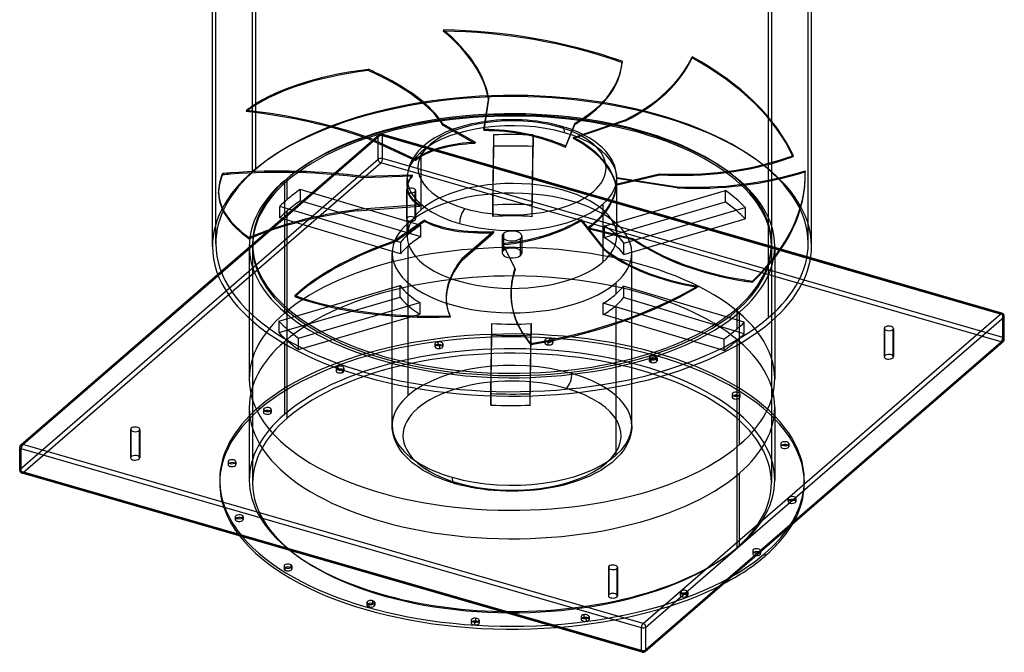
# Model space of a CAD drawing. Header units: millimetres. Extents: x -749 to 749, y -776 to 793.
# Tile 1 of 76: x -749 to 749, y -776 to 187. Entities that reach past the tile are written whole.
import ezdxf

# ---------------------------------------------------------------- set-up
doc = ezdxf.new("R2010")
doc.units = ezdxf.units.MM
doc.layers.add('HIDDEN', color=7, linetype='Continuous')
doc.layers.add('THICK', color=7, linetype='Continuous')

msp = doc.modelspace()

# ---------------------------------------------------------------- linework, layer by layer
at = {"layer": 'HIDDEN'}
for p, q in [((-394.9, -44.5), (-394.9, 628.4)), ((-451, -154.2), (-451, 512.7)), ((451, -154.2), (451, 512.8)), ((-390.6, 406), (-390.6, -41.4)), ((390.6, -266.9), (390.6, 406)), ((-104.3, 170.9), (-104.6, 169.2)), ((167.8, 123.3), (167.5, 121.6)), ((274.3, 129.9), (274.1, 128.4)), ((-218.8, 111), (-219, 109.2)), ((-210, 105.1), (-209.8, 106.9)), ((166.3, 112.5), (166.6, 114.2)), ((166.8, 115.5), (167.1, 117.2)), ((-35.8, 65.7), (-43, 17.7)), ((-42.7, 19.5), (-35.5, 67.4)), ((-35.5, 67.4), (-35.8, 65.7)), ((-404.3, 48.4), (-404.5, 46.6)), ((-46.6, 30.6), (-54.2, 29.3)), ((-39, 31.8), (-46.6, 30.6)), ((-31.4, 32.7), (-39, 31.8)), ((-23.6, 33.4), (-31.4, 32.7)), ((-15.7, 33.9), (-23.6, 33.4)), ((-7.9, 34.2), (-15.7, 33.9)), ((0, 34.3), (-7.9, 34.2)), ((7.9, 34.2), (0, 34.3)), ((15.7, 33.9), (7.9, 34.2)), ((23.3, 33.4), (15.7, 33.9)), ((30.8, 32.7), (23.3, 33.4)), ((38.2, 31.9), (30.8, 32.7)), ((45.6, 30.8), (38.2, 31.9)), ((53.4, 29.4), (45.6, 30.8)), ((172.8, 32.7), (93.4, 5.6)), ((93.6, 7.2), (173, 34.3)), ((173, 34.3), (172.8, 32.7)), ((-104.6, 27.5), (-104.8, 25.7)), ((-56.4, -1.7), (-104.8, 25.7)), ((-56.1, 0.1), (-104.6, 27.5)), ((-95.9, 17.2), (-102.1, 14.6)), ((-89.5, 19.7), (-95.9, 17.2)), ((-82.8, 22), (-89.5, 19.7)), ((-75.7, 24.1), (-82.8, 22)), ((-68.7, 26), (-75.7, 24.1)), ((-61.5, 27.8), (-68.7, 26)), ((-54.2, 29.3), (-61.5, 27.8)), ((61, 27.9), (53.4, 29.4)), ((68.5, 26.1), (61, 27.9)), ((75.7, 24.1), (68.5, 26.1)), ((82.8, 22), (75.7, 24.1)), ((81.5, -7.7), (96.1, 27.8)), ((81.8, -6.1), (96.4, 29.5)), ((89.5, 19.7), (82.8, 22)), ((95.9, 17.2), (89.5, 19.7)), ((102.1, 14.6), (95.9, 17.2)), ((96.4, 29.5), (96.1, 27.8)), ((-748.8, -463.1), (-203.8, 8.9)), ((-448, -201), (-202.8, 11.4)), ((-447.3, -202.7), (-199.5, 12)), ((-217.3, 6.5), (-217.5, 4.7)), ((-217.5, 4.7), (-147, -28)), ((-146.8, -26.1), (-217.3, 6.5)), ((-203.8, -25.7), (-203.8, 8.9)), ((454.5, -176.8), (-199.5, 12)), ((454.7, -176), (-198.1, 12.4)), ((747, -262.7), (-197, 9.8)), ((-197, -24.8), (-197, 9.8)), ((-124.7, 2), (-128.7, -0.9)), ((-117.5, 6.6), (-124.7, 2)), ((-109.6, 11), (-117.5, 6.6)), ((-102.1, 14.6), (-109.6, 11)), ((-29.1, -95.8), (-27.9, 11.2)), ((-27.9, -6.2), (-27.9, 11.2)), ((30.9, -96), (32.1, 11)), ((32.1, 11), (32.1, -6.3)), ((109.6, 11), (102.1, 14.6)), ((117.5, 6.6), (109.6, 11)), ((124.7, 2), (117.5, 6.6)), ((128.7, -0.9), (124.7, 2)), ((-142.8, -13.7), (-144.6, -15.8)), ((-137.9, -8.7), (-142.8, -13.7)), ((-138.2, -20.1), (-138.2, -14.7)), ((-132.3, -3.8), (-137.9, -8.7)), ((-128.7, -0.9), (-132.3, -3.8)), ((-29.1, -113.1), (-27.9, -6.2)), ((30.9, -113.3), (32.1, -6.3)), ((132.3, -3.8), (128.7, -0.9)), ((137.9, -8.7), (132.3, -3.8)), ((142.8, -13.7), (137.9, -8.7)), ((144.6, -15.8), (142.8, -13.7)), ((-748.8, -497.7), (-203.8, -25.7)), ((747, -297.3), (-197, -24.8)), ((-153.6, -29.6), (-155.1, -32.8)), ((-151.9, -26.4), (-153.6, -29.6)), ((-148.6, -21.2), (-151.9, -26.4)), ((-144.6, -15.8), (-148.6, -21.2)), ((-138.2, -102.7), (-138.2, -21.8)), ((148.6, -21.2), (144.6, -15.8)), ((151.9, -26.4), (148.6, -21.2)), ((153.6, -29.6), (151.9, -26.4)), ((155.1, -32.8), (153.6, -29.6)), ((417.9, -25.3), (418.1, -23.7)), ((428, -20.2), (427.8, -21.8)), ((-744.5, -503.3), (-199.5, -31.3)), ((744.5, -303.8), (-199.5, -31.3)), ((-157.8, -40.9), (-158.8, -45.5)), ((-156.4, -36.2), (-157.8, -40.9)), ((-155.1, -32.8), (-156.4, -36.2)), ((156.4, -36.2), (155.1, -32.8)), ((157.8, -40.9), (156.4, -36.2)), ((158.8, -45.5), (157.8, -40.9)), ((446.3, -43.6), (446.4, -45.1)), ((-440.6, -47.8), (-440.5, -49.6)), ((-428.6, -48.7), (-428.6, -46.8)), ((-346.4, -58.5), (-346.4, -260.3)), ((-342.1, -58.9), (-342.1, -55.4)), ((-342.1, -87.1), (-342.1, -58.9)), ((-151.8, -50), (-226.8, -52.3)), ((-151.9, -51.8), (-226.8, -54.2)), ((-226.8, -52.3), (-226.8, -54.2)), ((-159.4, -50), (-159.6, -54.6)), ((-159.6, -68.1), (-159.6, -54.6)), ((-158.8, -45.5), (-159.4, -50)), ((158.1, -65.4), (224.6, -49.5)), ((158.2, -63.9), (224.8, -47.9)), ((159.4, -50), (158.8, -45.5)), ((159.6, -54.6), (159.4, -50)), ((159.4, -53.7), (251.2, -67.9)), ((251.3, -69.4), (159.4, -55.3)), ((159.6, -58.4), (159.6, -54.6)), ((224.8, -47.9), (224.6, -49.5)), ((-322.5, -71.8), (-322.5, -89.2)), ((-139, -126.8), (-322.5, -71.8)), ((-160.7, -73.4), (-160.7, -116.7)), ((-159.8, -115), (-159.8, -71.7)), ((-159.6, -142.6), (-159.6, -69.8)), ((-146.7, -73.4), (-146.7, -116.7)), ((140.2, -127.5), (324.9, -73.5)), ((159.6, -142.6), (159.6, -60.1)), ((251.2, -67.9), (251.3, -69.4)), ((324.9, -90.9), (324.9, -73.5)), ((-446.7, -77.9), (-446.7, -76)), ((-139, -144.1), (-322.5, -89.2)), ((-147.7, -75.2), (-147.7, -118.5)), ((-169.8, -152.5), (-353.4, -97.6)), ((-353.4, -114.9), (-353.4, -97.6)), ((-342.1, -420), (-342.1, -104.4)), ((-140.4, -95.3), (-235.4, -102.5)), ((-235.4, -104.3), (-140.3, -97.2)), ((-235.4, -102.5), (-235.4, -104.3)), ((-29.1, -95.8), (-29.1, -113.1)), ((30.9, -113.3), (30.9, -96)), ((138.2, -94.5), (138.2, -109.6)), ((140.2, -144.8), (324.9, -90.9)), ((170.5, -153.4), (355.2, -99.4)), ((355.2, -99.4), (355.2, -116.8)), ((-169.8, -169.8), (-353.4, -114.9)), ((-133.2, -118.6), (-178.2, -149.8)), ((105.2, -117.4), (140.3, -162.1)), ((140.6, -163.8), (105.4, -119)), ((138.2, -111.3), (138.2, -182.5)), ((170.5, -170.7), (355.2, -116.8)), ((-133, -120.4), (-178, -151.6)), ((-158, -140.2), (-158, -123)), ((-139, -144.1), (-139, -126.8)), ((115.4, -129.7), (183.9, -146.3)), ((115.6, -131.3), (184, -147.8)), ((140.2, -127.5), (140.2, -144.8)), ((-399.9, -145.2), (-399.9, -147.1)), ((-178.2, -149.8), (-178, -151.6)), ((-28.3, -135.9), (-76.3, -177.5)), ((-76, -179.3), (-28, -137.7)), ((-15, -142.6), (-15, -168.6)), ((-13, -138.9), (-13, -164.8)), ((13, -172.3), (13, -146.4)), ((15, -142.6), (15, -168.6)), ((183.9, -146.3), (184, -147.8)), ((-400, -158.5), (-400, -268)), ((-395, -154.2), (-395, -157.6)), ((-395, -157.6), (-395, -518.7)), ((-169.8, -152.5), (-169.8, -169.8)), ((-158, -385.4), (-158, -157.6)), ((-14.3, -154.1), (4.5, -191.6)), ((-13.9, -155.8), (4.8, -193.3)), ((140.3, -162.1), (140.6, -163.8)), ((170.5, -170.7), (170.5, -153.4)), ((395, -154.2), (395, -157.6)), ((395, -157.6), (395, -518.7)), ((400, -158.5), (400, -268)), ((-182.4, -431), (-182.4, -168.6)), ((-76.3, -177.5), (-76, -179.3)), ((182.4, -431), (182.4, -168.6)), ((4.5, -191.6), (4.8, -193.3)), ((354.4, -211.2), (354.3, -209.7)), ((-355.2, -272.3), (-170.5, -218.3)), ((-170.5, -235.6), (-170.5, -218.3)), ((158, -214.2), (158, -231.4)), ((353.4, -274.1), (169.8, -219.2)), ((169.8, -219.2), (169.8, -236.5)), ((282.2, -219), (282.5, -220.7)), ((365.9, -211.3), (366, -212.9)), ((-355.2, -289.6), (-170.5, -235.6)), ((-330.6, -233.5), (-330.4, -235.3)), ((-324.5, -230), (-324.7, -228.2)), ((353.4, -291.4), (169.8, -236.5)), ((-324.9, -298.2), (-140.2, -244.2)), ((-140.2, -244.2), (-140.2, -261.5)), ((-99.3, -248.5), (-99.5, -246.7)), ((-0.2, -248.7), (0.1, -250.4)), ((139, -262.2), (139, -244.9)), ((322.5, -299.8), (139, -244.9)), ((158, -248.8), (158, -476.6)), ((342.1, -252.9), (342.1, -256.4)), ((-324.9, -315.5), (-140.2, -261.5)), ((-94.4, -264.2), (-94.1, -266)), ((322.5, -317.2), (139, -262.2)), ((342.1, -256.4), (342.1, -284.6)), ((346.4, -306.8), (346.4, -258.5)), ((747, -297.3), (747, -262.7)), ((-355.2, -272.3), (-355.2, -289.6)), ((-32.1, -382.7), (-30.9, -275.7)), ((-30.9, -293), (-30.9, -275.7)), ((27.9, -382.8), (29.1, -275.9)), ((29.1, -275.9), (29.1, -293.2)), ((353.4, -291.4), (353.4, -274.1)), ((566.7, -283.4), (566.7, -326.7)), ((580.7, -283.4), (580.7, -326.7)), ((-324.9, -315.5), (-324.9, -298.2)), ((-32.1, -400), (-30.9, -293)), ((27.9, -400.2), (29.1, -293.2)), ((56.9, -298.3), (56.9, -302.6)), ((567.7, -325), (567.7, -285.2)), ((579.8, -285.2), (579.8, -328.5)), ((-346.4, -303.6), (-346.4, -414.4)), ((-117.3, -306.7), (-117.3, -311.1)), ((-112.8, -303.8), (-112.8, -308.2)), ((-109.7, -314), (-109.7, -309.6)), ((-105.3, -306.7), (-105.3, -311.1)), ((24, -302.3), (23.7, -300.7)), ((28.3, -306.3), (28.6, -307.9)), ((50.1, -301.3), (50.1, -305.6)), ((55.3, -308.6), (55.3, -304.2)), ((62.1, -301.3), (62.1, -305.6)), ((199.5, -775.8), (744.5, -303.8)), ((322.5, -299.8), (322.5, -317.2)), ((342.1, -301.9), (342.1, -617.5)), ((209, -328.2), (209, -332.6)), ((218, -325.6), (218, -330)), ((221, -328.2), (221, -332.6)), ((-267.8, -343.8), (-267.8, -348.2)), ((-265.4, -341.5), (-265.4, -345.8)), ((-255.8, -343.8), (-255.8, -348.2)), ((212, -335.2), (212, -330.8)), ((-258.1, -350.6), (-258.1, -346.2)), ((-32.1, -382.7), (-32.1, -400)), ((27.9, -400.2), (27.9, -382.8)), ((335.1, -383.5), (335.1, -387.9)), ((336.4, -389.7), (336.4, -385.4)), ((345.9, -381.7), (345.9, -386)), ((347.1, -383.5), (347.1, -387.9)), ((-400, -403.6), (-400, -514.4)), ((-385.4, -403.2), (-385.4, -407.5)), ((400, -403.6), (400, -514.4)), ((-378.4, -406.9), (-378.4, -411.2)), ((-377.6, -405.4), (-377.6, -409.7)), ((-367.2, -412.7), (-367.2, -408.4)), ((-366.4, -406.9), (-366.4, -411.2)), ((-182.2, -436), (-182.4, -431)), ((182.4, -431), (182.2, -436)), ((-580.7, -437.1), (-580.7, -480.4)), ((-579.8, -478.7), (-579.8, -438.9)), ((-567.7, -438.9), (-567.7, -482.2)), ((-566.7, -437.1), (-566.7, -480.4)), ((-181.5, -441.1), (-182.2, -436)), ((-180.4, -446.2), (-181.5, -441.1)), ((-178.8, -451.4), (-180.4, -446.2)), ((180.4, -446.2), (178.8, -451.4)), ((181.5, -441.1), (180.4, -446.2)), ((182.2, -436), (181.5, -441.1)), ((-748.8, -497.7), (-748.8, -463.1)), ((-177.4, -455.2), (-178.8, -451.4)), ((-175.7, -458.7), (-177.4, -455.2)), ((-173.9, -462.3), (-175.7, -458.7)), ((-170.2, -468.1), (-173.9, -462.3)), ((173.9, -462.3), (170.2, -468.1)), ((175.7, -458.7), (173.9, -462.3)), ((177.4, -455.2), (175.7, -458.7)), ((178.8, -451.4), (177.4, -455.2)), ((409.3, -458.8), (409.3, -463.1)), ((409.6, -463.9), (409.6, -459.5)), ((421.1, -458), (421.1, -462.3)), ((421.3, -458.8), (421.3, -463.1)), ((-165.6, -474.1), (-170.2, -468.1)), ((-163.6, -476.5), (-165.6, -474.1)), ((-158.2, -482.1), (-163.6, -476.5)), ((163.6, -476.5), (158.2, -482.1)), ((165.6, -474.1), (163.6, -476.5)), ((170.2, -468.1), (165.6, -474.1)), ((-432.3, -486), (-432.3, -490.3)), ((-432.3, -486.4), (-432.3, -490.7)), ((-420.4, -491.1), (-420.4, -486.7)), ((-420.3, -486.4), (-420.3, -490.7)), ((-151.8, -487.8), (-158.2, -482.1)), ((-147.6, -491), (-151.8, -487.8)), ((-143.1, -494.3), (-147.6, -491)), ((-135, -499.5), (-143.1, -494.3)), ((143.1, -494.3), (135, -499.5)), ((147.6, -491), (143.1, -494.3)), ((151.8, -487.8), (147.6, -491)), ((158.2, -482.1), (151.8, -487.8)), ((199.5, -775.8), (-744.5, -503.3)), ((-125.9, -504.5), (-135, -499.5)), ((-117.3, -508.6), (-125.9, -504.5)), ((-110.3, -511.6), (-117.3, -508.6)), ((117.3, -508.6), (110.3, -511.6)), ((125.9, -504.5), (117.3, -508.6)), ((135, -499.5), (125.9, -504.5)), ((346.4, -614.4), (346.4, -503.6)), ((-445, -514.4), (-445, -518.7)), ((-102.9, -514.5), (-110.3, -511.6)), ((-95.2, -517.1), (-102.9, -514.5)), ((-87.1, -519.6), (-95.2, -517.1)), ((-79.1, -521.8), (-87.1, -519.6)), ((-70.8, -523.8), (-79.1, -521.8)), ((-62.3, -525.5), (-70.8, -523.8)), ((70.3, -523.9), (61.5, -525.7)), ((78.8, -521.8), (70.3, -523.9)), ((87.1, -519.6), (78.8, -521.8)), ((95.2, -517.1), (87.1, -519.6)), ((102.9, -514.5), (95.2, -517.1)), ((110.3, -511.6), (102.9, -514.5)), ((445, -514.4), (445, -518.7)), ((-53.7, -527.1), (-62.3, -525.5)), ((-44.9, -528.3), (-53.7, -527.1)), ((-36.1, -529.4), (-44.9, -528.3)), ((-27.1, -530.2), (-36.1, -529.4)), ((-18.1, -530.8), (-27.1, -530.2)), ((-9.1, -531.2), (-18.1, -530.8)), ((0, -531.3), (-9.1, -531.2)), ((9.1, -531.2), (0, -531.3)), ((18.1, -530.8), (9.1, -531.2)), ((26.8, -530.3), (18.1, -530.8)), ((35.5, -529.5), (26.8, -530.3)), ((44, -528.5), (35.5, -529.5)), ((52.5, -527.2), (44, -528.5)), ((61.5, -525.7), (52.5, -527.2)), ((420.3, -542.5), (420.3, -546.8)), ((420.4, -546.4), (420.4, -542.1)), ((432.3, -542.5), (432.3, -546.8)), ((432.3, -542.9), (432.3, -547.2)), ((-409.6, -573.6), (-409.6, -569.3)), ((-421.3, -570.1), (-421.3, -574.4)), ((-421.1, -570.8), (-421.1, -575.2)), ((-409.3, -570.1), (-409.3, -574.4)), ((366.4, -621.9), (366.4, -626.2)), ((367.2, -624.7), (367.2, -620.4)), ((377.6, -623.4), (377.6, -627.7)), ((378.4, -621.9), (378.4, -626.2)), ((-347.1, -645.3), (-347.1, -649.6)), ((-345.9, -647.1), (-345.9, -651.5)), ((-336.4, -647.8), (-336.4, -647.1)), ((-335.1, -645.3), (-335.1, -649.6)), ((146.7, -647.1), (146.7, -690.4)), ((147.7, -688.7), (147.7, -648.9)), ((159.8, -648.9), (159.8, -692.2)), ((160.7, -647.1), (160.7, -690.4)), ((255.8, -685), (255.8, -689.3)), ((258.1, -686.9), (258.1, -682.6)), ((265.4, -687.4), (265.4, -691.7)), ((267.8, -685), (267.8, -689.3)), ((-221, -700.6), (-221, -704.9)), ((-218, -703.2), (-218, -707.5)), ((-209, -700.6), (-209, -704.9)), ((109.7, -723.5), (109.7, -719.2)), ((-62.1, -727.6), (-62.1, -731.9)), ((-56.9, -730.6), (-56.9, -734.9)), ((-50.1, -727.6), (-50.1, -731.9)), ((105.3, -722.1), (105.3, -726.4)), ((112.8, -725), (112.8, -729.3)), ((117.3, -722.1), (117.3, -726.4))]:
    msp.add_line(p, q, dxfattribs=at)
msp.add_arc((-199.5, 7.6), 5, 73.898, 130.8967, dxfattribs=at)
for centre, major_axis, ratio, start_param, end_param in [((-394.8, 98.3), (-358.8, 65.9), 0.503968, -2.962417, -2.414884), ((-0.3, -66.5), (439.5, -80.7), 0.503968, 1.273189, 1.901508), ((0, -64.8), (-439.5, 80.7), 0.503968, -1.868403, -1.240085), ((-394.5, 100), (-358.8, 65.9), 0.503968, -2.962417, -2.414884), ((-192.5, 178.4), (358.8, -65.9), 0.503968, 0.016552, 0.04977), ((-192.2, 180.1), (-358.8, 65.9), 0.503968, -3.12504, -3.091823), ((-76.3, 211.7), (-362.6, 40.4), 0.60578, 2.393474, 2.941007), ((-76.1, 213.3), (-362.6, 40.4), 0.60578, 2.393474, 2.941007), ((-0.2, -66.4), (444.1, -49.5), 0.60578, 0.345895, 0.974213), ((0, -64.8), (-444.1, 49.5), 0.60578, -2.795698, -2.167379), ((-0.2, -66.6), (443.9, -51.7), 0.394533, 2.131571, 2.75989), ((0, -64.8), (-443.9, 51.7), 0.394533, -1.010022, -0.381703), ((-455.1, 22.5), (362.3, -42.2), 0.394533, 0.874934, 0.908151), ((-454.8, 24.3), (-362.3, 42.2), 0.394533, -2.266659, -2.233441), ((-455.1, 22.5), (362.3, -42.2), 0.394533, 0.308881, 0.874934), ((-454.8, 24.3), (-362.3, 42.2), 0.394533, -2.832712, -2.266659), ((-192.5, 178.4), (358.8, -65.9), 0.503968, -0.549501, 0), ((-192.2, 180.1), (-358.8, 65.9), 0.503968, 2.592091, 3.141593), ((-192.5, 178.4), (358.8, -65.9), 0.503968, 0, 0.016552), ((-192.2, 180.1), (-358.8, 65.9), 0.503968, 3.141593, 3.158145), ((0, -154.2), (-451, 0), 0.5, -3.141592, -0.523599), ((0, -158.5), (-456, 0), 0.5, -3.141592, -0.523599), ((-416, -96.9), (-362.3, 42.2), 0.394533, -2.104035, -1.556502), ((-415.8, -95.1), (-362.3, 42.2), 0.394533, -2.104035, -1.556502), ((0, -158.5), (-400, 0), 0.5, -3.141592, -0.523599), ((0, -154.2), (-395, 0), 0.5, -3.141592, -0.523599), ((0, -157.6), (395, 0), 0.5, 0, 2.617994), ((0, -157.6), (-395, 0), 0.5, -3.141592, -0.523599), ((0, -38.9), (143.3, 0), 0.5, 1.047198, 4.18879), ((0, -54.6), (-159.6, 0), 0.5, -2.094395, -0.523599), ((0, -38.9), (143.3, 0), 0.5, -2.094395, 1.047198), ((0, 238.1), (159.6, 870.4), 0.002973, 1.82525, 1.827334), ((0, -66.6), (158.9, -29.1), 0.497767, 1.125541, 1.934561), ((0, -64.8), (158.9, -29.1), 0.497767, 1.123476, 1.932477), ((70.7, 6.6), (-5.1, -17.5), 0.433013, 2.158799, 3.624834), ((-199.5, 7.6), (-3.27, 3.78), 0.75, -0.857072, 0.713724), ((-199.5, 7.6), (-5, 0), 0.5, -2.094395, -0.523599), ((-199.5, 7.6), (-1.39, -4.8), 0.433013, 2.158799, 3.729595), ((0, -64.8), (159.4, -17.7), 0.395364, 1.973836, 2.66177), ((0, -367.8), (116.8, 932.6), 0.116652, 1.180017, 1.182082), ((0, -185.8), (-395, 0), 0.5, -1.652057, -1.500008), ((0, -54.6), (-159.6, 0), 0.5, 2.617994, 4.18879), ((0, 238.1), (99.5, 807.8), 0.154475, -1.84366, -1.841576), ((0, -66.6), (159.2, -19.6), 0.607549, 0.211618, 1.020637), ((0, -64.8), (159.2, -19.6), 0.607549, 0.209552, 1.018553), ((0, -54.6), (-159.6, 0), 0.5, -0.523599, 1.047198), ((0, -66.6), (159.4, -17.7), 0.395364, 1.975902, 2.66177), ((0, -203.2), (395, 0), 0.5, 1.489536, 1.641585), ((0, -367.8), (158.7, 867.2), 0.01922, -1.139153, -1.137087), ((-199.5, -27), (-5, 0), 0.5, -2.094395, -0.523599), ((-199.5, -27), (-3.27, 3.78), 0.75, 0.713724, 2.284521), ((-199.5, -27), (-1.39, -4.8), 0.433013, 0.588003, 2.158799), ((0, -66.6), (159.4, -17.7), 0.395364, 2.66177, 2.784921), ((0, 238.1), (103.3, 932.7), 0.130417, 1.872487, 1.874572), ((0, -64.8), (159.4, -17.7), 0.395364, 2.66177, 2.782837), ((214.9, 173), (362.6, -40.4), 0.60578, -1.476796, -0.910742), ((215.1, 174.6), (-362.6, 40.4), 0.60578, 1.664797, 2.23085), ((214.9, 173), (362.6, -40.4), 0.60578, -0.910742, -0.877525), ((215.1, 174.6), (-362.6, 40.4), 0.60578, 2.23085, 2.264068), ((0, -158.5), (-456, 0), 0.5, -0.523599, 0), ((0, -154.2), (-451, 0), 0.5, -0.523599, 0), ((-374.9, -175.5), (-364.7, -9.1), 0.359881, -1.998061, -1.432008), ((-374.9, -177.4), (364.7, 9.1), 0.359881, 1.143532, 1.709585), ((299.6, 159.5), (-364.2, -21.5), 0.623302, 1.400892, 1.948424), ((0, -64.8), (-446.1, -26.4), 0.623302, 2.494905, 3.123223), ((0, -64.8), (-446.7, -11.2), 0.359881, -0.17537, 0), ((0, -66.7), (446.7, 11.2), 0.359881, 2.966222, 3.141593), ((-374.9, -175.5), (-364.7, -9.1), 0.359881, -1.432008, -1.39879), ((-374.9, -177.4), (364.7, 9.1), 0.359881, 1.709585, 1.742803), ((0, -158.5), (-400, 0), 0.5, -0.523599, 0), ((0, -154.2), (-395, 0), 0.5, -0.523599, 0), ((0, -157.6), (-395, 0), 0.5, -0.523599, 0), ((0, -157.6), (395, 0), 0.5, 2.617994, 3.141593), ((0, -64.8), (159.6, 3.8), 0.364192, 2.819074, 3.138529), ((0, -66.6), (159.6, 3.8), 0.364192, 2.82114, 3.138519), ((0, -367.8), (3.9, -959.2), 0.166345, -1.90917, -1.907104), ((0, -142.6), (-159.6, 0), 0.5, 3.141591, 5.759587), ((0, -64.8), (-159.5, -10.7), 0.629365, 2.575809, 3.098186), ((0, 238.1), (-53.4, 796.7), 0.188766, -1.960532, -1.958448), ((0, -64.8), (-159.5, -10.7), 0.629365, 3.098186, 3.145675), ((0, -66.6), (-159.5, -10.7), 0.629365, 3.098187, 3.14776), ((299.7, 157.9), (-364.2, -21.5), 0.623302, 1.400892, 1.948424), ((0.1, -66.4), (446.1, 26.4), 0.623302, -0.646688, -0.018369), ((0, -185.8), (-395, 0), 0.5, -0.615331, -0.523599), ((-153.7, -73.4), (-7, 0), 0.5, -0.523599, -0.000094), ((-153.7, -73.4), (-7, 0), 0.5, -0.000094, 2.617994), ((-153.7, -73.4), (-7, 0), 0.5, 3.141499, 5.759587), ((0, -64.8), (159.6, 3.8), 0.364192, 3.138529, 3.628075), ((0, -66.6), (159.6, 3.8), 0.364192, 3.138519, 3.630159), ((0, -168.6), (182.4, 0), 0.5, -0.000001, 2.617994), ((-153.7, -73.4), (-7, 0), 0.5, 2.617994, 3.141499), ((0, -66.6), (-159.5, -10.7), 0.629365, 2.575809, 3.098187), ((0, -367.8), (81.6, 809.1), 0.169498, -1.17082, -1.168755), ((0, -185.8), (-395, 0), 0.5, -2.688782, -2.536733), ((0, -64.8), (-446.7, -11.2), 0.359881, 0, 0.452948), ((0, -66.7), (446.7, 11.2), 0.359881, -3.141592, -2.688645), ((0, -185.8), (-395, 0), 0.5, -0.523599, -0.463282), ((0, -203.2), (395, 0), 0.5, 2.526261, 2.617994), ((-124, -225.1), (-364.7, -9.1), 0.359881, -1.269384, -0.721851), ((-124, -227), (-364.7, -9.1), 0.359881, -1.269384, -0.721851), ((0, -203.2), (395, 0), 0.5, 2.617994, 2.67831), ((0, -142.6), (-159.6, 0), 0.5, -0.523599, -0.000001), ((0, 238.1), (22.4, -951.6), 0.166044, -1.216745, -1.214661), ((0, -54.6), (-159.6, 0), 0.5, 1.047198, 2.617994), ((-70.7, -115.8), (-5.1, -17.5), 0.433013, -2.448829, -0.982794), ((0, -185.8), (182.4, 0), 0.5, 1.400336, 1.730785), ((0, -203.2), (395, 0), 0.5, 0.45281, 0.604859), ((-153.7, -116.7), (7, 0), 0.5, 2.617994, 3.141499), ((-153.7, -116.7), (7, 0), 0.5, 3.141499, 5.759587), ((-153.7, -116.7), (7, 0), 0.5, -0.000094, 2.617994), ((-153.7, -116.7), (7, 0), 0.5, -0.523599, -0.000094), ((0, -64.8), (159.3, 23.2), 0.424093, -2.61951, -1.810509), ((0, -367.8), (121.9, -929.6), 0.110772, -1.856653, -1.854587), ((0, -203.2), (-182.4, 0), 0.5, -1.741257, -1.410808), ((0, -64.8), (158.8, 28.8), 0.537665, -1.757508, -0.948508), ((0, -66.6), (158.8, 28.8), 0.537665, -1.755443, -0.946423), ((0, 238.1), (153.5, -846.7), 0.051513, 1.126068, 1.128152), ((0, -64.8), (-159.5, -10.7), 0.629365, 2.336675, 2.575809), ((0, -66.6), (-159.5, -10.7), 0.629365, 2.33874, 2.575809), ((0, -168.6), (182.4, 0), 0.5, 2.617994, 3.141591), ((0, -185.8), (182.4, 0), 0.5, 2.437062, 2.617994), ((0, -66.6), (159.3, 23.2), 0.424093, -2.617444, -1.808424), ((0, -142.6), (15, 0), 0.5, -0.000094, 2.617994), ((0, -367.8), (-73.6, 807.2), 0.175431, -1.289586, -1.287521), ((0, -185.8), (182.4, 0), 0.5, 0.36361, 0.694059), ((0, -360.3), (-400, 0), 0.5, -3.141592, -0.523599), ((-12.7, -268.9), (-360.7, -54.6), 0.426106, -1.159481, -0.593428), ((0, -185.8), (182.4, 0), 0.5, 2.617994, 2.76751), ((0, -142.6), (-159.6, 0), 0.5, -0.000001, 2.617994), ((0, -203.2), (-182.4, 0), 0.5, -0.704531, -0.523599), ((0, 238.1), (133, -915.1), 0.096334, -1.163749, -1.161665), ((0, -142.6), (15, 0), 0.5, 2.617994, 3.141499), ((0, -142.6), (15, 0), 0.5, 3.141499, 5.759587), ((0, -142.6), (15, 0), 0.5, -0.523599, -0.000094), ((0, -142.6), (-159.6, 0), 0.5, 2.617994, 3.141591), ((0, -203.2), (-182.4, 0), 0.5, -2.777982, -2.447533), ((460.5, 11.9), (-364.2, -21.5), 0.623302, 0.672214, 1.238268), ((460.6, 10.3), (364.2, 21.5), 0.623302, -2.469378, -1.903325), ((0, -154.2), (-451, 0), 0.5, 0, 2.617994), ((0, -158.5), (-400, 0), 0.5, 0, 2.617994), ((0, -154.2), (-395, 0), 0.5, 0, 2.617994), ((0, -157.6), (-395, 0), 0.5, 0, 2.617994), ((0, -157.6), (395, 0), 0.5, -3.141592, -0.523599), ((-12.4, -270.6), (360.7, 54.6), 0.426106, 1.982111, 2.548165), ((0, -203.2), (-182.4, 0), 0.5, -0.523599, -0.374082), ((0, -168.6), (-15, 0), 0.5, -0.523599, -0.000094), ((0, -367.8), (157.7, -863.1), 0.02862, 1.813659, 1.815724), ((0, -168.6), (-15, 0), 0.5, 3.141499, 5.759587), ((449.7, -20.9), (-359.3, -63.3), 0.543339, 0.445448, 0.992981), ((450, -22.6), (-359.3, -63.3), 0.543339, 0.445448, 0.992981), ((0, -154.2), (-395, 0), 0.5, 2.617994, 3.141593), ((0, -157.6), (395, 0), 0.5, -0.523599, 0), ((0, -157.6), (-395, 0), 0.5, 2.617994, 3.141593), ((0, -158.5), (-400, 0), 0.5, 2.617994, 3.141593), ((0, -154.2), (-451, 0), 0.5, 2.617994, 3.141593), ((0, -168.6), (182.4, 0), 0.5, 3.141591, 5.759587), ((261.1, -192.1), (-360.7, -54.6), 0.426106, -0.430804, 0), ((261.4, -193.9), (-360.7, -54.6), 0.426106, -0.430804, 0), ((0, -168.6), (-15, 0), 0.5, -0.000094, 2.617994), ((0, -168.6), (-15, 0), 0.5, 2.617994, 3.141499), ((0, -168.6), (182.4, 0), 0.5, -0.523599, -0.000001), ((0, -403.6), (400, 0), 0.5, 0, 2.617994), ((359.1, -185.4), (-359.3, -63.3), 0.543339, -0.283229, -0.000202), ((359.4, -187.1), (359.3, 63.3), 0.543339, 2.858364, 3.141593), ((460.5, 11.9), (-364.2, -21.5), 0.623302, 1.238268, 1.271485), ((0, -185.8), (182.4, 0), 0.5, -2.777982, -2.447533), ((0, -64.8), (-440.1, -77.5), 0.543339, 1.539461, 2.16778), ((0.3, -66.5), (440.1, 77.5), 0.543339, -1.602131, -0.973813), ((0, -185.8), (182.4, 0), 0.5, -0.523599, -0.374082), ((460.6, 10.3), (364.2, 21.5), 0.623302, -1.903325, -1.870107), ((-12.7, -268.9), (-360.7, -54.6), 0.426106, -0.593428, -0.56021), ((0, -64.8), (-441.8, -66.9), 0.426106, 0.663209, 1.291528), ((-12.4, -270.6), (360.7, 54.6), 0.426106, 2.548165, 2.581382), ((0.3, -66.6), (441.8, 66.9), 0.426106, -2.478384, -1.850065), ((0, -203.2), (-182.4, 0), 0.5, 0.36361, 0.694059), ((0, -185.8), (182.4, 0), 0.5, -0.704531, -0.523599), ((0, -203.2), (-182.4, 0), 0.5, 2.617994, 2.76751), ((261.1, -192.1), (-360.7, -54.6), 0.426106, 0, 0.116728), ((261.4, -193.9), (-360.7, -54.6), 0.426106, 0, 0.116728), ((359.1, -185.4), (-359.3, -63.3), 0.543339, -0.000202, 0.282824), ((359.4, -187.1), (359.3, 63.3), 0.543339, -3.141593, -2.858768), ((0, -203.2), (-182.4, 0), 0.5, 2.437062, 2.617994), ((0, -360.3), (-400, 0), 0.5, -0.523599, 0), ((744.5, -264.9), (-1.39, -4.8), 0.433013, 2.158799, 3.141599), ((744.5, -264.9), (-5, 0), 0.5, 3.141499, 4.18879), ((0, -514.4), (445, 0), 0.5, 0, 2.617994), ((0, -518.7), (-445, 0), 0.5, -3.141592, -0.523599), ((0, -185.8), (-395, 0), 0.5, 0.45281, 0.604859), ((0, -185.8), (182.4, 0), 0.5, -1.741257, -1.410808), ((0, -185.8), (-395, 0), 0.5, 2.526261, 2.617994), ((0, -185.8), (-395, 0), 0.5, 2.617994, 2.67831), ((0, -203.2), (395, 0), 0.5, -2.688782, -2.536733), ((0, -514.4), (400, 0), 0.5, 0, 2.617994), ((0, -203.2), (-182.4, 0), 0.5, 1.400336, 1.730785), ((56.1, -301.3), (-6, 0), 0.5, -1.701696, -0.000094), ((56.1, -301.3), (-6, 0), 0.5, 3.141499, 4.581489), ((0, -203.2), (395, 0), 0.5, -0.523599, -0.463282), ((744.5, -299.5), (-1.39, -4.8), 0.433013, 0.588003, 2.158799), ((744.5, -299.5), (-5, 0), 0.5, 3.141499, 4.18879), ((0, -403.6), (400, 0), 0.5, 2.617994, 3.141593), ((0, -518.7), (395, 0), 0.5, 0, 2.617994), ((-111.3, -306.7), (-6, 0), 0.5, -1.308997, -0.000094), ((-111.3, -306.7), (-6, 0), 0.5, -0.000094, 1.832596), ((-111.3, -311.1), (6, 0), 0.5, 1.832596, 3.141499), ((-111.3, -311.1), (6, 0), 0.5, 3.141499, 4.974188), ((-111.3, -306.7), (-6, 0), 0.5, 3.141499, 4.974188), ((-111.3, -311.1), (6, 0), 0.5, -0.000094, 1.832596), ((-111.3, -306.7), (-6, 0), 0.5, 1.832596, 3.141499), ((-111.3, -311.1), (6, 0), 0.5, -1.308997, -0.000094), ((359.1, -185.4), (-359.3, -63.3), 0.543339, 0.282824, 0.316042), ((359.4, -187.1), (359.3, 63.3), 0.543339, -2.858768, -2.825551), ((56.1, -301.3), (-6, 0), 0.5, -0.000094, 1.439897), ((56.1, -305.6), (6, 0), 0.5, 1.439897, 3.141499), ((56.1, -305.6), (6, 0), 0.5, 3.141499, 4.581489), ((56.1, -301.3), (-6, 0), 0.5, 1.439897, 3.141499), ((56.1, -305.6), (6, 0), 0.5, -1.701696, -0.000094), ((56.1, -305.6), (6, 0), 0.5, -0.000094, 1.439897), ((0, -203.2), (395, 0), 0.5, -0.615331, -0.523599), ((744.5, -299.5), (-3.27, 3.78), 0.75, 2.284521, 3.141672), ((0, -431), (-182.4, 0), 0.5, -2.094395, -0.523599), ((215, -328.2), (-6, 0), 0.5, -2.094395, -0.000094), ((215, -328.2), (-6, 0), 0.5, -0.000094, 1.047198), ((215, -332.6), (6, 0), 0.5, 1.047198, 3.141499), ((215, -328.2), (-6, 0), 0.5, 1.047198, 3.141499), ((215, -328.2), (-6, 0), 0.5, 3.141499, 4.18879), ((573.7, -326.7), (7, 0), 0.5, 2.617994, 3.141499), ((573.7, -326.7), (7, 0), 0.5, 3.141499, 5.759587), ((573.7, -326.7), (7, 0), 0.5, -0.000094, 2.617994), ((573.7, -326.7), (7, 0), 0.5, -0.523599, -0.000094), ((-261.8, -343.8), (-6, 0), 0.5, -0.916298, -0.000094), ((-261.8, -343.8), (-6, 0), 0.5, -0.000094, 2.225295), ((-261.8, -343.8), (-6, 0), 0.5, 3.141499, 5.366887), ((-261.8, -343.8), (-6, 0), 0.5, 2.225295, 3.141499), ((215, -332.6), (6, 0), 0.5, 3.141499, 4.18879), ((215, -332.6), (6, 0), 0.5, -2.094395, -0.000094), ((215, -332.6), (6, 0), 0.5, -0.000094, 1.047198), ((-261.8, -348.2), (6, 0), 0.5, 2.225295, 3.141499), ((-261.8, -348.2), (6, 0), 0.5, 3.141499, 5.366887), ((-261.8, -348.2), (6, 0), 0.5, -0.000094, 2.225295), ((-261.8, -348.2), (6, 0), 0.5, -0.916298, -0.000094), ((0, -446.7), (-166.1, 0), 0.5, -2.094395, 1.047198), ((82.1, -359.9), (-5.1, -17.5), 0.433013, 0.692764, 2.158799), ((0, -431), (-182.4, 0), 0.5, 2.617994, 4.18879), ((0, -431), (-182.4, 0), 0.5, -0.523599, 1.047198), ((0, -446.7), (-166.1, 0), 0.5, 1.047198, 4.18879), ((0, -185.8), (-395, 0), 0.5, 1.489536, 1.641585), ((341.1, -383.5), (-6, 0), 0.5, -2.487094, -0.000094), ((341.1, -383.5), (-6, 0), 0.5, -0.000094, 0.654498), ((341.1, -387.9), (6, 0), 0.5, 0.654498, 3.141499), ((341.1, -387.9), (6, 0), 0.5, 3.141499, 3.796091), ((341.1, -383.5), (-6, 0), 0.5, 0.654498, 3.141499), ((341.1, -387.9), (6, 0), 0.5, -2.487094, -0.000094), ((341.1, -383.5), (-6, 0), 0.5, 3.141499, 3.796091), ((341.1, -387.9), (6, 0), 0.5, -0.000094, 0.654498), ((0, -514.4), (445, 0), 0.5, 2.617994, 3.141593), ((0, -403.6), (400, 0), 0.5, -3.141592, -0.523599), ((-372.4, -406.9), (-6, 0), 0.5, 3.141499, 5.759587), ((0, -203.2), (395, 0), 0.5, -1.652057, -1.500008), ((0, -403.6), (400, 0), 0.5, -0.523599, 0), ((0, -518.7), (-445, 0), 0.5, -0.523599, 0), ((0, -514.4), (400, 0), 0.5, 2.617994, 3.141593), ((-372.4, -406.9), (-6, 0), 0.5, -0.523599, -0.000094), ((-372.4, -406.9), (-6, 0), 0.5, -0.000094, 2.617994), ((-372.4, -411.2), (6, 0), 0.5, 2.617994, 3.141499), ((-372.4, -411.2), (6, 0), 0.5, 3.141499, 5.759587), ((-372.4, -411.2), (6, 0), 0.5, -0.000094, 2.617994), ((-372.4, -406.9), (-6, 0), 0.5, 2.617994, 3.141499), ((-372.4, -411.2), (6, 0), 0.5, -0.523599, -0.000094), ((0, -518.7), (395, 0), 0.5, 2.617994, 3.141593), ((-744.5, -464.3), (-5, 0), 0.5, -0.523599, -0.000094), ((-744.5, -464.3), (-3.27, 3.78), 0.75, 0.000079, 0.713724), ((415.3, -458.8), (-6, 0), 0.5, -2.879793, -0.000094), ((415.3, -458.8), (-6, 0), 0.5, -0.000094, 0.261799), ((415.3, -463.1), (6, 0), 0.5, 0.261799, 3.141499), ((415.3, -463.1), (6, 0), 0.5, 3.141499, 3.403392), ((415.3, -458.8), (-6, 0), 0.5, 0.261799, 3.141499), ((415.3, -463.1), (6, 0), 0.5, -2.879793, -0.000094), ((415.3, -458.8), (-6, 0), 0.5, 3.141499, 3.403392), ((415.3, -463.1), (6, 0), 0.5, -0.000094, 0.261799), ((-573.7, -480.4), (7, 0), 0.5, 2.617994, 3.141499), ((-573.7, -480.4), (7, 0), 0.5, -0.000094, 2.617994), ((0, -431), (-182.4, 0), 0.5, 1.047198, 2.617994), ((-573.7, -480.4), (7, 0), 0.5, 3.141499, 5.759587), ((-573.7, -480.4), (7, 0), 0.5, -0.523599, -0.000094), ((-426.3, -486.4), (-6, 0), 0.5, 3.141499, 6.152286), ((-426.3, -486.4), (-6, 0), 0.5, -0.1309, -0.000094), ((-426.3, -486.4), (-6, 0), 0.5, -0.000094, 3.010693), ((-426.3, -490.7), (6, 0), 0.5, -0.000094, 3.010693), ((-426.3, -490.7), (6, 0), 0.5, 3.010693, 3.141499), ((-426.3, -490.7), (6, 0), 0.5, 3.141499, 6.152286), ((-426.3, -486.4), (-6, 0), 0.5, 3.010693, 3.141499), ((-426.3, -490.7), (6, 0), 0.5, -0.1309, -0.000094), ((-744.5, -499), (-5, 0), 0.5, -0.523599, -0.000094), ((-744.5, -499), (-3.27, 3.78), 0.75, 0.713724, 2.284521), ((-744.5, -499), (-1.39, -4.8), 0.433013, 0.000007, 0.588003), ((0, -514.4), (445, 0), 0.5, -3.141592, -2.743442), ((0, -518.7), (-445, 0), 0.5, 0, 0.370758), ((0, -514.4), (400, 0), 0.5, -3.141592, -2.575931), ((0, -518.7), (395, 0), 0.5, -3.141592, -0.523599), ((-82.1, -502.1), (-5.1, -17.5), 0.433013, -0.982794, 0.483241), ((0, -518.7), (395, 0), 0.5, -0.523599, 0), ((0, -514.4), (400, 0), 0.5, -0.523599, 0), ((0, -514.4), (445, 0), 0.5, -0.327058, 0), ((0, -518.7), (-445, 0), 0.5, 2.859338, 3.141593), ((426.3, -542.5), (-6, 0), 0.5, 3.141499, 6.152286), ((426.3, -542.5), (-6, 0), 0.5, -0.1309, -0.000094), ((426.3, -542.5), (-6, 0), 0.5, -0.000094, 3.010693), ((426.3, -546.8), (6, 0), 0.5, 3.010693, 3.141499), ((426.3, -546.8), (6, 0), 0.5, 3.141499, 6.152286), ((426.3, -546.8), (6, 0), 0.5, -0.000094, 3.010693), ((426.3, -542.5), (-6, 0), 0.5, 3.010693, 3.141499), ((426.3, -546.8), (6, 0), 0.5, -0.1309, -0.000094), ((-415.3, -570.1), (-6, 0), 0.5, -2.879793, -0.000094), ((-415.3, -570.1), (-6, 0), 0.5, 3.141499, 3.403392), ((-415.3, -570.1), (-6, 0), 0.5, -0.000094, 0.261799), ((-415.3, -574.4), (6, 0), 0.5, 0.261799, 3.141499), ((-415.3, -574.4), (6, 0), 0.5, 3.141499, 3.403392), ((-415.3, -570.1), (-6, 0), 0.5, 0.261799, 3.141499), ((-415.3, -574.4), (6, 0), 0.5, -2.879793, -0.000094), ((-415.3, -574.4), (6, 0), 0.5, -0.000094, 0.261799), ((0, -514.4), (400, 0), 0.5, -1.612862, -0.523599), ((372.4, -621.9), (-6, 0), 0.5, -0.523599, -0.000094), ((372.4, -621.9), (-6, 0), 0.5, -0.000094, 2.617994), ((372.4, -626.2), (6, 0), 0.5, 2.617994, 3.141499), ((372.4, -626.2), (6, 0), 0.5, 3.141499, 5.759587), ((372.4, -621.9), (-6, 0), 0.5, 3.141499, 5.759587), ((372.4, -626.2), (6, 0), 0.5, -0.000094, 2.617994), ((372.4, -621.9), (-6, 0), 0.5, 2.617994, 3.141499), ((372.4, -626.2), (6, 0), 0.5, -0.523599, -0.000094), ((-341.1, -649.6), (6, 0), 0.5, 2.335357, 3.141499), ((-341.1, -649.6), (6, 0), 0.5, 3.141499, 3.796091), ((-341.1, -649.6), (6, 0), 0.5, -2.487094, -0.000094), ((-341.1, -649.6), (6, 0), 0.5, 0.654498, 0.806235), ((-341.1, -649.6), (6, 0), 0.5, -0.000094, 0.654498), ((0, -514.4), (445, 0), 0.5, -1.445348, -0.720136), ((0, -518.7), (-445, 0), 0.5, 1.723637, 2.37665), ((153.7, -690.4), (7, 0), 0.5, 2.617994, 3.141499), ((153.7, -690.4), (7, 0), 0.5, -0.000094, 2.617994), ((261.8, -685), (-6, 0), 0.5, -0.916298, -0.000094), ((261.8, -685), (-6, 0), 0.5, -0.000094, 2.225295), ((261.8, -689.3), (6, 0), 0.5, 2.225295, 3.141499), ((261.8, -689.3), (6, 0), 0.5, 3.141499, 5.366887), ((261.8, -685), (-6, 0), 0.5, 3.141499, 5.366887), ((261.8, -689.3), (6, 0), 0.5, -0.000094, 2.225295), ((261.8, -685), (-6, 0), 0.5, 2.225295, 3.141499), ((261.8, -689.3), (6, 0), 0.5, -0.916298, -0.000094), ((-215, -704.9), (6, 0), 0.5, 2.335357, 3.141499), ((-215, -704.9), (6, 0), 0.5, -0.000094, 0.806235), ((153.7, -690.4), (7, 0), 0.5, 3.141499, 5.759587), ((153.7, -690.4), (7, 0), 0.5, -0.523599, -0.000094), ((-215, -704.9), (6, 0), 0.5, 3.141499, 4.18879), ((-215, -704.9), (6, 0), 0.5, -2.094395, -0.000094), ((111.3, -722.1), (-6, 0), 0.5, -1.308997, -0.000094), ((111.3, -722.1), (-6, 0), 0.5, 3.141499, 4.974188), ((-56.1, -731.9), (6, 0), 0.5, 2.335357, 3.141499), ((-56.1, -731.9), (6, 0), 0.5, 3.141499, 4.581489), ((-56.1, -731.9), (6, 0), 0.5, -1.701696, -0.000094), ((-56.1, -731.9), (6, 0), 0.5, -0.000094, 0.806235), ((111.3, -722.1), (-6, 0), 0.5, -0.000094, 1.832596), ((111.3, -726.4), (6, 0), 0.5, 1.832596, 3.141499), ((111.3, -726.4), (6, 0), 0.5, 3.141499, 4.974188), ((111.3, -726.4), (6, 0), 0.5, -0.000094, 1.832596), ((111.3, -722.1), (-6, 0), 0.5, 1.832596, 3.141499), ((111.3, -726.4), (6, 0), 0.5, -1.308997, -0.000094), ((199.5, -771.5), (-1.39, -4.8), 0.433013, 0.000007, 0.588003), ((199.5, -771.5), (-3.27, 3.78), 0.75, 2.284521, 3.141672)]:
    msp.add_ellipse(centre, major_axis=major_axis, ratio=ratio, start_param=start_param, end_param=end_param, dxfattribs=at)
at = {"layer": 'THICK'}
for p, q in [((-456, -158.5), (-456, 404.8)), ((456, -158.5), (456, 404.8)), ((394.9, 356.2), (394.9, -272.5)), ((744.5, -260.5), (454.5, -176.8)), ((745.9, -260.1), (454.7, -176)), ((-747.8, -460.6), (-448, -201)), ((-744.5, -460), (-447.3, -202.7)), ((-400, -268), (-400, -360.3)), ((199.5, -732.5), (744.5, -260.5)), ((203.8, -738.1), (748.8, -266.1)), ((400, -268), (400, -360.3)), ((748.8, -300.7), (748.8, -266.1)), ((749.5, -299.5), (749.5, -264.9)), ((567.7, -285.2), (567.7, -281.7)), ((202.8, -775.3), (747.8, -303.3)), ((203.8, -772.7), (748.8, -300.7)), ((346.4, -460.3), (346.4, -306.8)), ((-579.8, -438.9), (-579.8, -435.4)), ((-749.5, -499), (-749.5, -464.3)), ((199.5, -732.5), (-744.5, -460)), ((197, -739), (-747, -466.5)), ((-747, -501.1), (-747, -466.5)), ((197, -773.6), (-747, -501.1)), ((198.1, -776.3), (-745.9, -503.8)), ((385.4, -630), (385.4, -625.7)), ((-336.4, -647.1), (-336.4, -643.5)), ((147.7, -648.9), (147.7, -645.4)), ((-212, -702.3), (-212, -698)), ((-55.3, -728.9), (-55.3, -724.6)), ((197, -773.6), (197, -739)), ((203.8, -772.7), (203.8, -738.1))]:
    msp.add_line(p, q, dxfattribs=at)
for centre, start, end in [((744.5, -264.9), 359.9971, 73.872), ((744.5, -299.5), 310.8968, 359.9971), ((-744.5, -464.3), 130.8967, 179.9972), ((-744.5, -499), 179.9972, 253.872), ((199.5, -771.5), 253.898, 310.8968)]:
    msp.add_arc(centre, 5, start, end, dxfattribs=at)
for centre, major_axis, ratio, start_param, end_param in [((0, -158.5), (-456, 0), 0.5, 0, 2.617994), ((0, -158.5), (-456, 0), 0.5, 2.617994, 3.141593), ((744.5, -264.9), (-1.39, -4.8), 0.433013, -3.141586, -2.55359), ((744.5, -264.9), (-3.27, 3.78), 0.75, -2.427868, -0.857072), ((744.5, -264.9), (-5, 0), 0.5, 2.617994, 3.141499), ((573.7, -283.4), (-7, 0), 0.5, -0.523599, -0.000094), ((573.7, -283.4), (-7, 0), 0.5, -0.000094, 2.617994), ((573.7, -283.4), (-7, 0), 0.5, 3.141499, 5.759587), ((573.7, -283.4), (-7, 0), 0.5, 2.617994, 3.141499), ((744.5, -299.5), (-5, 0), 0.5, 2.617994, 3.141499), ((744.5, -299.5), (-3.27, 3.78), 0.75, -3.141514, -2.427868), ((0, -360.3), (-400, 0), 0.5, 0, 2.617994), ((0, -360.3), (-400, 0), 0.5, 2.617994, 3.141593), ((-573.7, -437.1), (-7, 0), 0.5, 3.141499, 5.759587), ((-573.7, -437.1), (-7, 0), 0.5, -0.523599, -0.000094), ((-573.7, -437.1), (-7, 0), 0.5, -0.000094, 2.617994), ((-573.7, -437.1), (-7, 0), 0.5, 2.617994, 3.141499), ((-744.5, -464.3), (-5, 0), 0.5, -0.000094, 1.047198), ((-744.5, -464.3), (-3.27, 3.78), 0.75, -0.857072, 0.000079), ((-744.5, -464.3), (-1.39, -4.8), 0.433013, -2.55359, -0.982794), ((-744.5, -499), (-5, 0), 0.5, -0.000094, 1.047198), ((-744.5, -499), (-1.39, -4.8), 0.433013, -0.982794, 0.000007), ((0, -518.7), (-445, 0), 0.5, 2.617994, 2.859338), ((0, -518.7), (-445, 0), 0.5, 0.370758, 1.723637), ((0, -514.4), (445, 0), 0.5, -0.523599, -0.327058), ((0, -514.4), (445, 0), 0.5, -2.743442, -1.445348), ((0, -514.4), (400, 0), 0.5, -2.575931, -1.612862), ((0, -514.4), (445, 0), 0.5, -0.720136, -0.523599), ((-341.1, -645.3), (-6, 0), 0.5, -2.487094, -0.000094), ((-341.1, -645.3), (-6, 0), 0.5, 3.141499, 3.796091), ((153.7, -647.1), (-7, 0), 0.5, 3.141499, 5.759587), ((0, -518.7), (-445, 0), 0.5, 2.37665, 2.617994), ((-341.1, -645.3), (-6, 0), 0.5, -0.000094, 0.654498), ((-341.1, -645.3), (-6, 0), 0.5, 0.654498, 3.141499), ((-341.1, -649.6), (6, 0), 0.5, 0.806235, 2.335357), ((153.7, -647.1), (-7, 0), 0.5, -0.523599, -0.000094), ((153.7, -647.1), (-7, 0), 0.5, -0.000094, 2.617994), ((153.7, -647.1), (-7, 0), 0.5, 2.617994, 3.141499), ((-215, -700.6), (-6, 0), 0.5, -2.094395, -0.000094), ((-215, -700.6), (-6, 0), 0.5, -0.000094, 1.047198), ((-215, -704.9), (6, 0), 0.5, 1.047198, 2.335357), ((-215, -700.6), (-6, 0), 0.5, 1.047198, 3.141499), ((-215, -700.6), (-6, 0), 0.5, 3.141499, 4.18879), ((-215, -704.9), (6, 0), 0.5, 0.806235, 1.047198), ((-56.1, -727.6), (-6, 0), 0.5, -1.701696, -0.000094), ((-56.1, -727.6), (-6, 0), 0.5, -0.000094, 1.439897), ((-56.1, -731.9), (6, 0), 0.5, 1.439897, 2.335357), ((-56.1, -727.6), (-6, 0), 0.5, 1.439897, 3.141499), ((-56.1, -727.6), (-6, 0), 0.5, 3.141499, 4.581489), ((-56.1, -731.9), (6, 0), 0.5, 0.806235, 1.439897), ((199.5, -736.8), (-1.39, -4.8), 0.433013, -2.55359, -0.982794), ((199.5, -736.8), (-3.27, 3.78), 0.75, -2.427868, -0.857072), ((199.5, -736.8), (-5, 0), 0.5, 1.047198, 2.617994), ((199.5, -771.5), (-5, 0), 0.5, 1.047198, 2.617994), ((199.5, -771.5), (-1.39, -4.8), 0.433013, -0.982794, 0.000007), ((199.5, -771.5), (-3.27, 3.78), 0.75, -3.141514, -2.427868)]:
    msp.add_ellipse(centre, major_axis=major_axis, ratio=ratio, start_param=start_param, end_param=end_param, dxfattribs=at)

doc.saveas('drawing.dxf')
